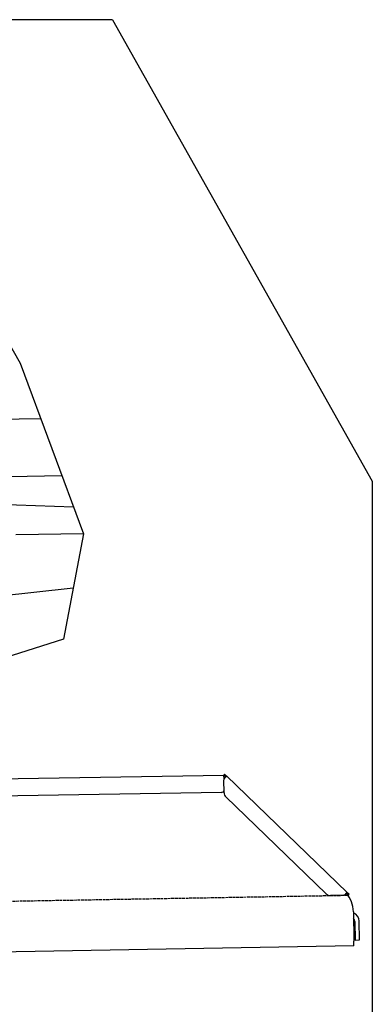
# Model space of a CAD drawing. Extents: x 1073 to 6773, y 5891 to 11716.
# Tile 45 of 45: x 5662 to 6273, y 10009 to 11716. Entities that reach past the tile are written whole.
import ezdxf

# ---------------------------------------------------------------- set-up
doc = ezdxf.new("R2010")
doc.units = 0
doc.linetypes.add('GEN3', pattern=[6.25, 5, -1.25])
doc.layers.get('0').update_dxf_attribs({"linetype": 'CONTINUOUS'})
for name, color, linetype in [('3', 6, 'GEN3'), ('AM_0', 7, 'CONTINUOUS'), ('CAR', 10, 'CONTINUOUS')]:
    doc.layers.add(name, color=color, linetype=linetype)

msp = doc.modelspace()

# ---------------------------------------------------------------- linework, layer by layer
for p, q in [((5822.8, 11715.9), (2672.8, 11715.9)), ((6272.8, 10915.9), (6272.8, 7915.9)), ((4651, 10383), (6015.8, 10406.8)), ((6017, 10408.5), (6015.6, 10407.1)), ((6017.4, 10405.4), (6015.6, 10407.1)), ((6016.1, 10375.9), (6015.7, 10398.4)), ((6016, 10400), (6015.8, 10406.8)), ((6017, 10408.5), (6018.8, 10406.8)), ((6018.9, 10403.9), (6017.4, 10405.4)), ((6018.8, 10406.8), (6020.3, 10405.3)), ((6018.9, 10403.9), (6019.2, 10404.3)), ((6019.2, 10404.3), (6020.3, 10405.3)), ((6020.3, 10405.3), (6229.5, 10203.3)), ((6011.4, 10376.8), (4656.6, 10353.1)), ((6193, 10201), (6019.2, 10368.9)), ((6222.7, 10198.5), (6200.2, 10198.1)), ((6228.5, 10202.3), (6228.1, 10201.9)), ((6229.6, 10200.4), (6228.1, 10201.9)), ((6229.5, 10203.3), (6228.5, 10202.3)), ((6229.5, 10203.3), (6231, 10201.9)), ((6231.4, 10198.7), (6229.6, 10200.4)), ((6231, 10201.9), (6232.8, 10200.1)), ((6231.4, 10198.7), (6232.8, 10200.1)), ((6240, 10170), (6240.9, 10118.7)), ((6242.3, 10153.2), (6242.9, 10120.8)), ((6250.9, 10121), (6250.3, 10153.3)), ((6242.9, 10120.8), (6250.9, 10121)), ((6241, 10110.7), (4741.3, 10084.5)), ((6241, 10110.7), (6240.9, 10118.7))]:
    msp.add_line(p, q)
for points in [[(6017.3, 10402.1, 0), (6017.2, 10402.1, 0), (6017.2, 10402.1, 0), (6017.2, 10402.1, 0), (6017.2, 10402.1, 0), (6017.2, 10402.1, 0), (6017.2, 10402.1, 0), (6017.2, 10402.1, 0), (6017.2, 10402.1, 0), (6017.2, 10402.2, 0), (6017.2, 10402.2, 0), (6017.2, 10402.2, 0), (6017.1, 10402.2, 0), (6017.1, 10402.2, 0), (6017.1, 10402.2, 0), (6017.1, 10402.2, 0), (6017.1, 10402.2, 0), (6017.1, 10402.2, 0), (6017.1, 10402.2, 0), (6017.1, 10402.2, 0), (6017.1, 10402.2, 0), (6017.1, 10402.2, 0), (6017.1, 10402.2, 0), (6017.1, 10402.2, 0), (6017.1, 10402.2, 0), (6017, 10402.2, 0), (6017, 10402.2, 0), (6017, 10402.2, 0), (6017, 10402.2, 0), (6017, 10402.2, 0), (6017, 10402.2, 0), (6017, 10402.2, 0), (6017, 10402.2, 0), (6017, 10402.2, 0), (6017, 10402.2, 0), (6017, 10402.2, 0), (6016.9, 10402.3, 0), (6016.9, 10402.3, 0), (6016.9, 10402.3, 0), (6016.9, 10402.3, 0), (6016.9, 10402.3, 0), (6016.9, 10402.3, 0), (6016.9, 10402.3, 0), (6016.9, 10402.3, 0), (6016.9, 10402.3, 0), (6016.9, 10402.3, 0), (6016.9, 10402.3, 0), (6016.9, 10402.3, 0), (6016.9, 10402.3, 0), (6016.8, 10402.3, 0), (6016.8, 10402.3, 0), (6016.8, 10402.3, 0), (6016.8, 10402.3, 0), (6016.8, 10402.3, 0), (6016.8, 10402.3, 0), (6016.8, 10402.3, 0), (6016.8, 10402.3, 0), (6016.8, 10402.3, 0), (6016.8, 10402.3, 0), (6016.8, 10402.3, 0), (6016.8, 10402.3, 0), (6016.8, 10402.3, 0), (6016.7, 10402.3, 0), (6016.7, 10402.3, 0), (6016.7, 10402.4, 0), (6016.7, 10402.4, 0), (6016.7, 10402.4, 0), (6016.7, 10402.4, 0), (6016.7, 10402.4, 0), (6016.7, 10402.4, 0), (6016.7, 10402.4, 0), (6016.7, 10402.4, 0), (6016.7, 10402.4, 0), (6016.7, 10402.4, 0), (6016.7, 10402.4, 0), (6016.6, 10402.4, 0), (6016.6, 10402.4, 0), (6016.6, 10402.4, 0), (6016.6, 10402.4, 0), (6016.6, 10402.4, 0), (6016.6, 10402.4, 0), (6016.6, 10402.4, 0), (6016.6, 10402.4, 0), (6016.6, 10402.4, 0), (6016.6, 10402.4, 0), (6016.6, 10402.4, 0), (6016.6, 10402.4, 0), (6016.6, 10402.4, 0), (6016.6, 10402.4, 0), (6016.6, 10402.4, 0), (6016.6, 10402.4, 0), (6016.5, 10402.4, 0), (6016.5, 10402.4, 0), (6016.5, 10402.5, 0), (6016.5, 10402.5, 0), (6016.5, 10402.5, 0), (6016.5, 10402.5, 0), (6016.5, 10402.5, 0), (6016.5, 10402.5, 0), (6016.5, 10402.5, 0), (6016.5, 10402.5, 0), (6016.5, 10402.5, 0), (6016.5, 10402.5, 0), (6016.5, 10402.5, 0), (6016.5, 10402.5, 0), (6016.5, 10402.5, 0), (6016.4, 10402.5, 0), (6016.4, 10402.5, 0), (6016.4, 10402.5, 0), (6016.4, 10402.5, 0), (6016.4, 10402.5, 0), (6016.4, 10402.5, 0), (6016.4, 10402.5, 0), (6016.4, 10402.5, 0), (6016.4, 10402.5, 0), (6016.4, 10402.5, 0), (6016.4, 10402.5, 0), (6016.4, 10402.5, 0), (6016.4, 10402.5, 0), (6016.4, 10402.5, 0), (6016.4, 10402.5, 0), (6016.4, 10402.5, 0), (6016.4, 10402.5, 0), (6016.4, 10402.5, 0), (6016.4, 10402.5, 0), (6016.4, 10402.5, 0), (6016.4, 10402.6, 0), (6016.3, 10402.6, 0), (6016.3, 10402.6, 0), (6016.3, 10402.6, 0), (6016.3, 10402.6, 0), (6016.3, 10402.6, 0), (6016.3, 10402.6, 0), (6016.3, 10402.6, 0), (6016.3, 10402.6, 0), (6016.3, 10402.6, 0), (6016.3, 10402.6, 0), (6016.3, 10402.6, 0), (6016.3, 10402.6, 0), (6016.3, 10402.6, 0), (6016.3, 10402.6, 0), (6016.3, 10402.6, 0), (6016.3, 10402.6, 0), (6016.3, 10402.6, 0), (6016.3, 10402.6, 0), (6016.3, 10402.6, 0), (6016.3, 10402.6, 0), (6016.2, 10402.6, 0), (6016.2, 10402.6, 0), (6016.2, 10402.6, 0), (6016.2, 10402.6, 0), (6016.2, 10402.6, 0), (6016.2, 10402.6, 0), (6016.2, 10402.6, 0), (6016.2, 10402.6, 0), (6016.2, 10402.6, 0), (6016.2, 10402.6, 0), (6016.2, 10402.6, 0), (6016.2, 10402.6, 0), (6016.2, 10402.6, 0), (6016.2, 10402.6, 0), (6016.2, 10402.6, 0), (6016.2, 10402.6, 0), (6016.2, 10402.6, 0), (6016.2, 10402.6, 0), (6016.2, 10402.6, 0), (6016.2, 10402.7, 0), (6016.2, 10402.7, 0), (6016.2, 10402.7, 0), (6016.2, 10402.7, 0), (6016.2, 10402.7, 0), (6016.2, 10402.7, 0), (6016.2, 10402.7, 0), (6016.2, 10402.7, 0), (6016.1, 10402.7, 0), (6016.1, 10402.7, 0), (6016.1, 10402.7, 0), (6016.1, 10402.7, 0), (6016.1, 10402.7, 0), (6016.1, 10402.7, 0), (6016.1, 10402.7, 0), (6016.1, 10402.7, 0), (6016.1, 10402.7, 0), (6016.1, 10402.7, 0), (6016.1, 10402.7, 0), (6016.1, 10402.7, 0), (6016.1, 10402.7, 0), (6016.1, 10402.7, 0), (6016.1, 10402.7, 0), (6016.1, 10402.7, 0), (6016.1, 10402.7, 0), (6016.1, 10402.7, 0), (6016.1, 10402.7, 0), (6016.1, 10402.7, 0), (6016.1, 10402.7, 0), (6016.1, 10402.7, 0), (6016.1, 10402.7, 0), (6016.1, 10402.7, 0), (6016.1, 10402.7, 0), (6016.1, 10402.7, 0), (6016.1, 10402.7, 0), (6016.1, 10402.7, 0), (6016.1, 10402.7, 0), (6016.1, 10402.7, 0), (6016.1, 10402.7, 0), (6016.1, 10402.7, 0), (6016.1, 10402.7, 0), (6016.1, 10402.7, 0), (6016.1, 10402.7, 0), (6016.1, 10402.7, 0), (6016.1, 10402.7, 0), (6016, 10402.7, 0), (6016, 10402.7, 0), (6016, 10402.7, 0), (6016, 10402.7, 0), (6016, 10402.7, 0), (6016, 10402.7, 0), (6016, 10402.7, 0), (6016, 10402.8, 0), (6016, 10402.8, 0), (6016, 10402.8, 0), (6016, 10402.8, 0), (6016, 10402.8, 0), (6016, 10402.8, 0), (6016, 10402.8, 0), (6016, 10402.8, 0), (6016, 10402.8, 0), (6016, 10402.8, 0), (6016, 10402.8, 0), (6016, 10402.8, 0), (6016, 10402.8, 0), (6016, 10402.8, 0), (6016, 10402.8, 0), (6016, 10402.8, 0), (6016, 10402.8, 0), (6016, 10402.8, 0), (6016, 10402.8, 0), (6016, 10402.8, 0), (6016, 10402.8, 0), (6016, 10402.8, 0), (6016, 10402.8, 0), (6016, 10402.8, 0), (6016, 10402.8, 0), (6016, 10402.8, 0), (6016, 10402.8, 0), (6016, 10402.8, 0), (6016, 10402.8, 0), (6016, 10402.8, 0), (6016, 10402.8, 0), (6016, 10402.8, 0), (6016, 10402.8, 0), (6016, 10402.8, 0), (6016, 10402.8, 0), (6016, 10402.8, 0), (6016, 10402.8, 0), (6016, 10402.8, 0), (6015.9, 10402.8, 0), (6015.9, 10402.8, 0), (6015.9, 10402.8, 0), (6015.9, 10402.8, 0), (6015.9, 10402.8, 0), (6015.9, 10402.8, 0), (6015.9, 10402.8, 0), (6015.9, 10402.8, 0), (6015.9, 10402.8, 0), (6015.9, 10402.8, 0), (6015.9, 10402.8, 0), (6015.9, 10402.8, 0), (6015.9, 10402.8, 0), (6015.9, 10402.8, 0), (6015.9, 10402.8, 0), (6015.9, 10402.8, 0), (6015.9, 10402.8, 0), (6015.9, 10402.8, 0), (6015.9, 10402.8, 0), (6015.9, 10402.8, 0), (6015.9, 10402.8, 0), (6015.9, 10402.8, 0), (6015.9, 10402.8, 0), (6015.9, 10402.8, 0), (6015.9, 10402.8, 0), (6015.9, 10402.8, 0), (6015.9, 10402.8, 0), (6015.9, 10402.8, 0), (6015.9, 10402.8, 0), (6015.9, 10402.8, 0), (6015.9, 10402.8, 0), (6015.9, 10402.8, 0), (6015.9, 10402.8, 0), (6015.9, 10402.8, 0), (6015.9, 10402.8, 0), (6015.9, 10402.8, 0), (6015.9, 10402.8, 0), (6015.9, 10402.8, 0), (6015.9, 10402.8, 0), (6015.9, 10402.8, 0), (6015.9, 10402.8, 0), (6015.9, 10402.8, 0), (6015.9, 10402.8, 0), (6015.9, 10402.8, 0), (6015.9, 10402.8, 0), (6015.9, 10402.8, 0), (6015.9, 10402.8, 0), (6015.9, 10402.8, 0), (6015.9, 10402.8, 0), (6015.9, 10402.8, 0), (6015.9, 10402.8, 0), (6015.9, 10402.8, 0), (6015.9, 10402.8, 0), (6015.9, 10402.8, 0), (6015.9, 10402.8, 0), (6015.9, 10402.8, 0), (6015.9, 10402.8, 0), (6015.9, 10402.8, 0), (6015.9, 10402.8, 0), (6015.9, 10402.8, 0), (6015.9, 10402.8, 0), (6015.9, 10402.8, 0), (6015.9, 10402.8, 0), (6015.9, 10402.8, 0)], [(6018.4, 10403.1, 0), (6018.4, 10403.1, 0), (6018.4, 10403.1, 0), (6018.4, 10403.1, 0), (6018.4, 10403.1, 0), (6018.4, 10403.1, 0), (6018.4, 10403.1, 0), (6018.4, 10403.1, 0), (6018.4, 10403.1, 0), (6018.4, 10403.1, 0), (6018.4, 10403, 0), (6018.4, 10403, 0), (6018.4, 10403, 0), (6018.4, 10403, 0), (6018.4, 10403, 0), (6018.4, 10403, 0), (6018.4, 10403, 0), (6018.3, 10403, 0), (6018.3, 10403, 0), (6018.3, 10403, 0), (6018.3, 10403, 0), (6018.3, 10403, 0), (6018.3, 10403, 0), (6018.3, 10403, 0), (6018.3, 10403, 0), (6018.3, 10403, 0), (6018.3, 10403, 0), (6018.3, 10403, 0), (6018.3, 10403, 0), (6018.3, 10403, 0), (6018.3, 10403, 0), (6018.3, 10403, 0), (6018.3, 10403, 0), (6018.3, 10403, 0), (6018.3, 10403, 0), (6018.3, 10403, 0), (6018.3, 10403, 0), (6018.2, 10403, 0), (6018.2, 10403, 0), (6018.2, 10402.9, 0), (6018.2, 10402.9, 0), (6018.2, 10402.9, 0), (6018.2, 10402.9, 0), (6018.2, 10402.9, 0), (6018.2, 10402.9, 0), (6018.2, 10402.9, 0), (6018.2, 10402.9, 0), (6018.2, 10402.9, 0), (6018.2, 10402.9, 0), (6018.2, 10402.9, 0), (6018.2, 10402.9, 0), (6018.2, 10402.9, 0), (6018.2, 10402.9, 0), (6018.2, 10402.9, 0), (6018.2, 10402.9, 0), (6018.2, 10402.9, 0), (6018.2, 10402.9, 0), (6018.2, 10402.9, 0), (6018.2, 10402.9, 0), (6018.1, 10402.9, 0), (6018.1, 10402.9, 0), (6018.1, 10402.9, 0), (6018.1, 10402.9, 0), (6018.1, 10402.9, 0), (6018.1, 10402.9, 0), (6018.1, 10402.9, 0), (6018.1, 10402.9, 0), (6018.1, 10402.9, 0), (6018.1, 10402.8, 0), (6018.1, 10402.8, 0), (6018.1, 10402.8, 0), (6018.1, 10402.8, 0), (6018.1, 10402.8, 0), (6018.1, 10402.8, 0), (6018.1, 10402.8, 0), (6018.1, 10402.8, 0), (6018.1, 10402.8, 0), (6018.1, 10402.8, 0), (6018.1, 10402.8, 0), (6018.1, 10402.8, 0), (6018.1, 10402.8, 0), (6018.1, 10402.8, 0), (6018.1, 10402.8, 0), (6018, 10402.8, 0), (6018, 10402.8, 0), (6018, 10402.8, 0), (6018, 10402.8, 0), (6018, 10402.8, 0), (6018, 10402.8, 0), (6018, 10402.8, 0), (6018, 10402.8, 0), (6018, 10402.8, 0), (6018, 10402.8, 0), (6018, 10402.8, 0), (6018, 10402.8, 0), (6018, 10402.8, 0), (6018, 10402.7, 0), (6018, 10402.7, 0), (6018, 10402.7, 0), (6018, 10402.7, 0), (6018, 10402.7, 0), (6018, 10402.7, 0), (6018, 10402.7, 0), (6017.9, 10402.7, 0), (6017.9, 10402.7, 0), (6017.9, 10402.7, 0), (6017.9, 10402.7, 0), (6017.9, 10402.7, 0), (6017.9, 10402.7, 0), (6017.9, 10402.7, 0), (6017.9, 10402.7, 0), (6017.9, 10402.7, 0), (6017.9, 10402.7, 0), (6017.9, 10402.7, 0), (6017.9, 10402.7, 0), (6017.9, 10402.7, 0), (6017.9, 10402.7, 0), (6017.9, 10402.7, 0), (6017.9, 10402.7, 0), (6017.9, 10402.7, 0), (6017.9, 10402.7, 0), (6017.9, 10402.7, 0), (6017.9, 10402.7, 0), (6017.9, 10402.6, 0), (6017.9, 10402.6, 0), (6017.9, 10402.6, 0), (6017.9, 10402.6, 0), (6017.9, 10402.6, 0), (6017.8, 10402.6, 0), (6017.8, 10402.6, 0), (6017.8, 10402.6, 0), (6017.8, 10402.6, 0), (6017.8, 10402.6, 0), (6017.8, 10402.6, 0), (6017.8, 10402.6, 0), (6017.8, 10402.6, 0), (6017.8, 10402.6, 0), (6017.8, 10402.6, 0), (6017.8, 10402.6, 0), (6017.8, 10402.6, 0), (6017.8, 10402.6, 0), (6017.8, 10402.6, 0), (6017.8, 10402.6, 0), (6017.8, 10402.6, 0), (6017.8, 10402.6, 0), (6017.8, 10402.6, 0), (6017.8, 10402.6, 0), (6017.8, 10402.6, 0), (6017.8, 10402.6, 0), (6017.8, 10402.6, 0), (6017.7, 10402.5, 0), (6017.7, 10402.5, 0), (6017.7, 10402.5, 0), (6017.7, 10402.5, 0), (6017.7, 10402.5, 0), (6017.7, 10402.5, 0), (6017.7, 10402.5, 0), (6017.7, 10402.5, 0), (6017.7, 10402.5, 0), (6017.7, 10402.5, 0), (6017.7, 10402.5, 0), (6017.7, 10402.5, 0), (6017.7, 10402.5, 0), (6017.7, 10402.5, 0), (6017.7, 10402.5, 0), (6017.7, 10402.5, 0), (6017.7, 10402.5, 0), (6017.7, 10402.5, 0), (6017.7, 10402.5, 0), (6017.7, 10402.5, 0), (6017.7, 10402.5, 0), (6017.6, 10402.5, 0), (6017.6, 10402.5, 0), (6017.6, 10402.5, 0), (6017.6, 10402.5, 0), (6017.6, 10402.5, 0), (6017.6, 10402.4, 0), (6017.6, 10402.4, 0), (6017.6, 10402.4, 0), (6017.6, 10402.4, 0), (6017.6, 10402.4, 0), (6017.6, 10402.4, 0), (6017.6, 10402.4, 0), (6017.6, 10402.4, 0), (6017.6, 10402.4, 0), (6017.6, 10402.4, 0), (6017.6, 10402.4, 0), (6017.6, 10402.4, 0), (6017.6, 10402.4, 0), (6017.6, 10402.4, 0), (6017.6, 10402.4, 0), (6017.6, 10402.4, 0)], [(6020.3, 10405.3, 0), (6020.3, 10405.3, 0), (6020.3, 10405.3, 0), (6020.3, 10405.3, 0), (6020.3, 10405.3, 0), (6020.3, 10405.3, 0), (6020.3, 10405.3, 0), (6020.3, 10405.3, 0), (6020.3, 10405.3, 0), (6020.3, 10405.3, 0), (6020.3, 10405.3, 0), (6020.3, 10405.3, 0), (6020.3, 10405.3, 0), (6020.3, 10405.3, 0), (6020.3, 10405.3, 0), (6020.3, 10405.3, 0), (6020.3, 10405.3, 0), (6020.3, 10405.3, 0), (6020.3, 10405.3, 0), (6020.3, 10405.3, 0), (6020.3, 10405.3, 0), (6020.3, 10405.3, 0), (6020.3, 10405.3, 0), (6020.3, 10405.3, 0), (6020.3, 10405.3, 0), (6020.3, 10405.3, 0), (6020.3, 10405.3, 0), (6020.3, 10405.3, 0), (6020.3, 10405.3, 0), (6020.3, 10405.3, 0), (6020.3, 10405.3, 0), (6020.3, 10405.3, 0), (6020.3, 10405.3, 0), (6020.3, 10405.2, 0), (6020.3, 10405.2, 0), (6020.3, 10405.2, 0), (6020.3, 10405.2, 0), (6020.3, 10405.2, 0), (6020.3, 10405.2, 0), (6020.3, 10405.2, 0), (6020.3, 10405.2, 0), (6020.3, 10405.2, 0), (6020.3, 10405.2, 0), (6020.3, 10405.2, 0), (6020.3, 10405.2, 0), (6020.3, 10405.2, 0), (6020.3, 10405.2, 0), (6020.3, 10405.2, 0), (6020.3, 10405.2, 0), (6020.3, 10405.2, 0), (6020.3, 10405.2, 0), (6020.3, 10405.2, 0), (6020.3, 10405.2, 0), (6020.3, 10405.2, 0), (6020.3, 10405.2, 0), (6020.3, 10405.2, 0), (6020.3, 10405.2, 0), (6020.3, 10405.2, 0), (6020.3, 10405.2, 0), (6020.3, 10405.2, 0), (6020.3, 10405.2, 0), (6020.3, 10405.2, 0), (6020.3, 10405.1, 0), (6020.3, 10405.1, 0), (6020.3, 10405.1, 0), (6020.3, 10405.1, 0), (6020.3, 10405.1, 0), (6020.3, 10405.1, 0), (6020.3, 10405.1, 0), (6020.3, 10405.1, 0), (6020.3, 10405.1, 0), (6020.3, 10405.1, 0), (6020.3, 10405.1, 0), (6020.3, 10405.1, 0), (6020.3, 10405.1, 0), (6020.3, 10405.1, 0), (6020.3, 10405.1, 0), (6020.3, 10405.1, 0), (6020.3, 10405.1, 0), (6020.3, 10405.1, 0), (6020.3, 10405.1, 0), (6020.3, 10405.1, 0), (6020.3, 10405.1, 0), (6020.3, 10405.1, 0), (6020.3, 10405.1, 0), (6020.3, 10405.1, 0), (6020.3, 10405.1, 0), (6020.3, 10405, 0), (6020.3, 10405, 0), (6020.3, 10405, 0), (6020.3, 10405, 0), (6020.3, 10405, 0), (6020.3, 10405, 0), (6020.3, 10405, 0), (6020.3, 10405, 0), (6020.3, 10405, 0), (6020.3, 10405, 0), (6020.3, 10405, 0), (6020.3, 10405, 0), (6020.3, 10405, 0), (6020.3, 10405, 0), (6020.3, 10405, 0), (6020.3, 10405, 0), (6020.3, 10405, 0), (6020.3, 10405, 0), (6020.3, 10405, 0), (6020.3, 10405, 0), (6020.3, 10405, 0), (6020.3, 10405, 0), (6020.3, 10404.9, 0), (6020.3, 10404.9, 0), (6020.3, 10404.9, 0), (6020.3, 10404.9, 0), (6020.3, 10404.9, 0), (6020.3, 10404.9, 0), (6020.3, 10404.9, 0), (6020.3, 10404.9, 0), (6020.3, 10404.9, 0), (6020.3, 10404.9, 0), (6020.3, 10404.9, 0), (6020.3, 10404.9, 0), (6020.3, 10404.9, 0), (6020.3, 10404.9, 0), (6020.3, 10404.9, 0), (6020.3, 10404.9, 0), (6020.3, 10404.9, 0), (6020.3, 10404.9, 0), (6020.2, 10404.9, 0), (6020.2, 10404.9, 0), (6020.2, 10404.8, 0), (6020.2, 10404.8, 0), (6020.2, 10404.8, 0), (6020.2, 10404.8, 0), (6020.2, 10404.8, 0), (6020.2, 10404.8, 0), (6020.2, 10404.8, 0), (6020.2, 10404.8, 0), (6020.2, 10404.8, 0), (6020.2, 10404.8, 0), (6020.2, 10404.8, 0), (6020.2, 10404.8, 0), (6020.2, 10404.8, 0), (6020.2, 10404.8, 0), (6020.2, 10404.8, 0), (6020.2, 10404.8, 0), (6020.2, 10404.8, 0), (6020.2, 10404.8, 0), (6020.2, 10404.8, 0), (6020.2, 10404.7, 0), (6020.2, 10404.7, 0), (6020.2, 10404.7, 0), (6020.2, 10404.7, 0), (6020.2, 10404.7, 0), (6020.2, 10404.7, 0), (6020.2, 10404.7, 0), (6020.2, 10404.7, 0), (6020.2, 10404.7, 0), (6020.2, 10404.7, 0), (6020.1, 10404.7, 0), (6020.1, 10404.7, 0), (6020.1, 10404.7, 0), (6020.1, 10404.7, 0), (6020.1, 10404.7, 0), (6020.1, 10404.7, 0), (6020.1, 10404.7, 0), (6020.1, 10404.6, 0), (6020.1, 10404.6, 0), (6020.1, 10404.6, 0), (6020.1, 10404.6, 0), (6020.1, 10404.6, 0), (6020.1, 10404.6, 0), (6020.1, 10404.6, 0), (6020.1, 10404.6, 0), (6020.1, 10404.6, 0), (6020.1, 10404.6, 0), (6020.1, 10404.6, 0), (6020.1, 10404.6, 0), (6020.1, 10404.6, 0), (6020.1, 10404.6, 0), (6020.1, 10404.6, 0), (6020.1, 10404.6, 0), (6020.1, 10404.6, 0), (6020.1, 10404.5, 0), (6020, 10404.5, 0), (6020, 10404.5, 0), (6020, 10404.5, 0), (6020, 10404.5, 0), (6020, 10404.5, 0), (6020, 10404.5, 0), (6020, 10404.5, 0), (6020, 10404.5, 0), (6020, 10404.5, 0), (6020, 10404.5, 0), (6020, 10404.5, 0), (6020, 10404.5, 0), (6020, 10404.5, 0), (6020, 10404.5, 0), (6020, 10404.5, 0), (6020, 10404.4, 0), (6020, 10404.4, 0), (6019.9, 10404.4, 0), (6019.9, 10404.4, 0), (6019.9, 10404.4, 0), (6019.9, 10404.4, 0), (6019.9, 10404.4, 0), (6019.9, 10404.4, 0), (6019.9, 10404.4, 0), (6019.9, 10404.4, 0), (6019.9, 10404.4, 0), (6019.9, 10404.4, 0), (6019.9, 10404.4, 0), (6019.9, 10404.4, 0), (6019.9, 10404.4, 0), (6019.9, 10404.3, 0), (6019.9, 10404.3, 0), (6019.9, 10404.3, 0), (6019.9, 10404.3, 0), (6019.9, 10404.3, 0), (6019.9, 10404.3, 0), (6019.8, 10404.3, 0), (6019.8, 10404.3, 0), (6019.8, 10404.3, 0), (6019.8, 10404.3, 0), (6019.8, 10404.3, 0), (6019.8, 10404.3, 0), (6019.8, 10404.3, 0), (6019.8, 10404.3, 0), (6019.8, 10404.3, 0), (6019.8, 10404.2, 0), (6019.8, 10404.2, 0), (6019.8, 10404.2, 0), (6019.8, 10404.2, 0), (6019.8, 10404.2, 0), (6019.8, 10404.2, 0), (6019.7, 10404.2, 0), (6019.7, 10404.2, 0), (6019.7, 10404.2, 0), (6019.7, 10404.2, 0), (6019.7, 10404.2, 0), (6019.7, 10404.2, 0), (6019.7, 10404.2, 0), (6019.7, 10404.2, 0), (6019.7, 10404.2, 0), (6019.7, 10404.1, 0), (6019.7, 10404.1, 0), (6019.7, 10404.1, 0), (6019.7, 10404.1, 0), (6019.6, 10404.1, 0), (6019.6, 10404.1, 0), (6019.6, 10404.1, 0), (6019.6, 10404.1, 0), (6019.6, 10404.1, 0), (6019.6, 10404.1, 0), (6019.6, 10404.1, 0), (6019.6, 10404.1, 0), (6019.6, 10404.1, 0), (6019.6, 10404.1, 0), (6019.6, 10404, 0), (6019.6, 10404, 0), (6019.6, 10404, 0), (6019.6, 10404, 0), (6019.6, 10404, 0), (6019.5, 10404, 0), (6019.5, 10404, 0), (6019.5, 10404, 0), (6019.5, 10404, 0), (6019.5, 10404, 0), (6019.5, 10404, 0), (6019.5, 10404, 0), (6019.5, 10404, 0), (6019.5, 10403.9, 0), (6019.5, 10403.9, 0), (6019.5, 10403.9, 0), (6019.5, 10403.9, 0), (6019.4, 10403.9, 0), (6019.4, 10403.9, 0), (6019.4, 10403.9, 0), (6019.4, 10403.9, 0), (6019.4, 10403.9, 0), (6019.4, 10403.9, 0), (6019.4, 10403.9, 0), (6019.4, 10403.9, 0), (6019.4, 10403.9, 0), (6019.4, 10403.9, 0), (6019.4, 10403.8, 0), (6019.4, 10403.8, 0), (6019.4, 10403.8, 0), (6019.3, 10403.8, 0), (6019.3, 10403.8, 0), (6019.3, 10403.8, 0), (6019.3, 10403.8, 0), (6019.3, 10403.8, 0), (6019.3, 10403.8, 0), (6019.3, 10403.8, 0), (6019.3, 10403.8, 0), (6019.3, 10403.8, 0), (6019.3, 10403.8, 0), (6019.3, 10403.7, 0), (6019.2, 10403.7, 0), (6019.2, 10403.7, 0), (6019.2, 10403.7, 0), (6019.2, 10403.7, 0), (6019.2, 10403.7, 0), (6019.2, 10403.7, 0), (6019.2, 10403.7, 0), (6019.2, 10403.7, 0), (6019.2, 10403.7, 0), (6019.2, 10403.7, 0), (6019.2, 10403.7, 0), (6019.1, 10403.7, 0), (6019.1, 10403.6, 0), (6019.1, 10403.6, 0), (6019.1, 10403.6, 0), (6019.1, 10403.6, 0), (6019.1, 10403.6, 0), (6019.1, 10403.6, 0), (6019.1, 10403.6, 0), (6019.1, 10403.6, 0), (6019.1, 10403.6, 0), (6019.1, 10403.6, 0), (6019.1, 10403.6, 0), (6019, 10403.6, 0), (6019, 10403.6, 0), (6019, 10403.5, 0), (6019, 10403.5, 0), (6019, 10403.5, 0), (6019, 10403.5, 0), (6019, 10403.5, 0), (6019, 10403.5, 0), (6019, 10403.5, 0), (6019, 10403.5, 0), (6018.9, 10403.5, 0), (6018.9, 10403.5, 0), (6018.9, 10403.5, 0), (6018.9, 10403.5, 0), (6018.9, 10403.5, 0), (6018.9, 10403.4, 0), (6018.9, 10403.4, 0), (6018.9, 10403.4, 0), (6018.9, 10403.4, 0), (6018.9, 10403.4, 0), (6018.9, 10403.4, 0), (6018.8, 10403.4, 0), (6018.8, 10403.4, 0), (6018.8, 10403.4, 0), (6018.8, 10403.4, 0), (6018.8, 10403.4, 0), (6018.8, 10403.4, 0), (6018.8, 10403.4, 0), (6018.8, 10403.3, 0), (6018.8, 10403.3, 0), (6018.8, 10403.3, 0), (6018.7, 10403.3, 0), (6018.7, 10403.3, 0), (6018.7, 10403.3, 0), (6018.7, 10403.3, 0), (6018.7, 10403.3, 0), (6018.7, 10403.3, 0), (6018.7, 10403.3, 0), (6018.7, 10403.3, 0), (6018.7, 10403.3, 0), (6018.6, 10403.3, 0), (6018.6, 10403.2, 0), (6018.6, 10403.2, 0), (6018.6, 10403.2, 0), (6018.6, 10403.2, 0), (6018.6, 10403.2, 0), (6018.6, 10403.2, 0), (6018.6, 10403.2, 0), (6018.6, 10403.2, 0), (6018.6, 10403.2, 0), (6018.6, 10403.2, 0), (6018.5, 10403.2, 0), (6018.5, 10403.2, 0), (6018.5, 10403.2, 0), (6018.5, 10403.1, 0), (6018.5, 10403.1, 0), (6018.5, 10403.1, 0), (6018.5, 10403.1, 0), (6018.5, 10403.1, 0), (6018.4, 10403.1, 0), (6018.4, 10403.1, 0), (6018.4, 10403.1, 0), (6018.4, 10403.1, 0)], [(6019, 10403.5, 0), (6019, 10403.5, 0), (6019, 10403.5, 0), (6019, 10403.5, 0), (6019, 10403.5, 0), (6019, 10403.5, 0), (6019, 10403.5, 0), (6019, 10403.5, 0), (6019, 10403.5, 0), (6019, 10403.5, 0), (6019, 10403.5, 0), (6019, 10403.5, 0), (6019, 10403.5, 0), (6019, 10403.5, 0), (6019, 10403.5, 0), (6019, 10403.5, 0), (6019, 10403.5, 0), (6019, 10403.5, 0), (6019, 10403.5, 0), (6019, 10403.5, 0), (6019, 10403.5, 0), (6019, 10403.5, 0), (6019, 10403.5, 0), (6019, 10403.6, 0), (6019, 10403.6, 0), (6019, 10403.6, 0), (6019, 10403.6, 0), (6019, 10403.6, 0), (6019, 10403.6, 0), (6019, 10403.6, 0), (6019, 10403.6, 0), (6019, 10403.6, 0), (6019, 10403.6, 0), (6019, 10403.6, 0), (6019, 10403.6, 0), (6019, 10403.6, 0), (6019, 10403.6, 0), (6019, 10403.6, 0), (6019, 10403.6, 0), (6019, 10403.6, 0), (6019, 10403.6, 0), (6019, 10403.6, 0), (6019, 10403.6, 0), (6019, 10403.6, 0), (6019, 10403.6, 0), (6019, 10403.6, 0), (6019, 10403.6, 0), (6019, 10403.6, 0), (6019, 10403.6, 0), (6019, 10403.6, 0), (6019, 10403.6, 0), (6019, 10403.6, 0), (6019, 10403.6, 0), (6019, 10403.6, 0), (6019, 10403.6, 0), (6019, 10403.6, 0), (6019, 10403.6, 0), (6019, 10403.6, 0), (6019, 10403.6, 0), (6019, 10403.6, 0), (6019, 10403.6, 0), (6019, 10403.6, 0), (6019, 10403.6, 0), (6019, 10403.6, 0), (6019, 10403.6, 0), (6019, 10403.6, 0), (6019, 10403.6, 0), (6019, 10403.6, 0), (6019, 10403.6, 0), (6019, 10403.6, 0), (6019, 10403.6, 0), (6019, 10403.6, 0), (6019, 10403.6, 0), (6019, 10403.6, 0), (6019, 10403.6, 0), (6019, 10403.6, 0), (6019, 10403.6, 0), (6019, 10403.6, 0), (6019, 10403.6, 0), (6019, 10403.6, 0), (6019, 10403.6, 0), (6019, 10403.6, 0), (6019, 10403.7, 0), (6019, 10403.7, 0), (6019, 10403.7, 0), (6019, 10403.7, 0), (6019, 10403.7, 0), (6019, 10403.7, 0), (6019, 10403.7, 0), (6019, 10403.7, 0), (6019, 10403.7, 0), (6019, 10403.7, 0), (6019, 10403.7, 0), (6019, 10403.7, 0), (6019, 10403.7, 0), (6019, 10403.7, 0), (6019, 10403.7, 0), (6019, 10403.7, 0), (6019, 10403.7, 0), (6019, 10403.7, 0), (6019, 10403.7, 0), (6019, 10403.7, 0), (6019, 10403.7, 0), (6019, 10403.7, 0), (6019, 10403.7, 0), (6019, 10403.7, 0), (6019, 10403.7, 0), (6019, 10403.7, 0), (6019, 10403.7, 0), (6019, 10403.7, 0), (6019, 10403.7, 0), (6019, 10403.7, 0), (6019, 10403.7, 0), (6019, 10403.7, 0), (6019, 10403.7, 0), (6019, 10403.7, 0), (6019, 10403.7, 0), (6019, 10403.7, 0), (6019, 10403.7, 0), (6019, 10403.7, 0), (6019, 10403.7, 0), (6019, 10403.7, 0), (6019, 10403.7, 0), (6019, 10403.7, 0), (6019, 10403.7, 0), (6019, 10403.7, 0), (6019, 10403.7, 0), (6019, 10403.7, 0), (6019, 10403.7, 0), (6019, 10403.7, 0), (6019, 10403.7, 0), (6019, 10403.7, 0), (6019, 10403.7, 0), (6019, 10403.7, 0), (6019, 10403.7, 0), (6019, 10403.7, 0), (6019, 10403.7, 0), (6019, 10403.7, 0), (6019, 10403.7, 0), (6019, 10403.7, 0), (6019, 10403.7, 0), (6019, 10403.7, 0), (6019, 10403.7, 0), (6019, 10403.7, 0), (6019, 10403.7, 0), (6019, 10403.7, 0), (6019, 10403.8, 0), (6019, 10403.8, 0), (6019, 10403.8, 0), (6019, 10403.8, 0), (6019, 10403.8, 0), (6019, 10403.8, 0), (6019, 10403.8, 0), (6019, 10403.8, 0), (6019, 10403.8, 0), (6019, 10403.8, 0), (6019, 10403.8, 0), (6019, 10403.8, 0), (6019, 10403.8, 0), (6019, 10403.8, 0), (6019, 10403.8, 0), (6019, 10403.8, 0), (6019, 10403.8, 0), (6019, 10403.8, 0), (6019, 10403.8, 0), (6019, 10403.8, 0), (6019, 10403.8, 0), (6019, 10403.8, 0), (6019, 10403.8, 0), (6019, 10403.8, 0), (6019, 10403.8, 0), (6019, 10403.8, 0), (6019, 10403.8, 0), (6019, 10403.8, 0), (6019, 10403.8, 0), (6019, 10403.8, 0), (6019, 10403.8, 0), (6019, 10403.8, 0), (6019, 10403.8, 0), (6019, 10403.8, 0), (6019, 10403.8, 0), (6018.9, 10403.8, 0), (6018.9, 10403.8, 0), (6018.9, 10403.8, 0), (6018.9, 10403.8, 0), (6018.9, 10403.8, 0), (6018.9, 10403.8, 0), (6018.9, 10403.8, 0), (6018.9, 10403.8, 0), (6018.9, 10403.8, 0), (6018.9, 10403.8, 0), (6018.9, 10403.8, 0), (6018.9, 10403.8, 0), (6018.9, 10403.8, 0), (6018.9, 10403.8, 0), (6018.9, 10403.8, 0), (6018.9, 10403.8, 0), (6018.9, 10403.8, 0), (6018.9, 10403.8, 0), (6018.9, 10403.8, 0), (6018.9, 10403.8, 0), (6018.9, 10403.8, 0), (6018.9, 10403.8, 0), (6018.9, 10403.8, 0), (6018.9, 10403.8, 0), (6018.9, 10403.8, 0), (6018.9, 10403.8, 0), (6018.9, 10403.8, 0), (6018.9, 10403.8, 0), (6018.9, 10403.8, 0), (6018.9, 10403.8, 0), (6018.9, 10403.8, 0), (6018.9, 10403.8, 0), (6018.9, 10403.8, 0), (6018.9, 10403.8, 0), (6018.9, 10403.9, 0), (6018.9, 10403.9, 0), (6018.9, 10403.9, 0), (6018.9, 10403.9, 0), (6018.9, 10403.9, 0), (6018.9, 10403.9, 0), (6018.9, 10403.9, 0), (6018.9, 10403.9, 0), (6018.9, 10403.9, 0), (6018.9, 10403.9, 0), (6018.9, 10403.9, 0), (6018.9, 10403.9, 0), (6018.9, 10403.9, 0), (6018.9, 10403.9, 0), (6018.9, 10403.9, 0), (6018.9, 10403.9, 0), (6018.9, 10403.9, 0), (6018.9, 10403.9, 0), (6018.9, 10403.9, 0), (6018.9, 10403.9, 0), (6018.9, 10403.9, 0), (6018.9, 10403.9, 0), (6018.9, 10403.9, 0), (6018.9, 10403.9, 0), (6018.9, 10403.9, 0), (6018.9, 10403.9, 0), (6018.9, 10403.9, 0), (6018.9, 10403.9, 0), (6018.9, 10403.9, 0), (6018.9, 10403.9, 0), (6018.9, 10403.9, 0), (6018.9, 10403.9, 0), (6018.9, 10403.9, 0), (6018.9, 10403.9, 0), (6018.9, 10403.9, 0), (6018.9, 10403.9, 0), (6018.9, 10403.9, 0), (6018.9, 10403.9, 0), (6018.9, 10403.9, 0), (6018.9, 10403.9, 0), (6018.9, 10403.9, 0)], [(6226.6, 10200.5, 0), (6226.6, 10200.5, 0), (6226.6, 10200.5, 0), (6226.6, 10200.5, 0), (6226.6, 10200.5, 0), (6226.6, 10200.5, 0), (6226.6, 10200.5, 0), (6226.6, 10200.5, 0), (6226.6, 10200.5, 0), (6226.6, 10200.6, 0), (6226.6, 10200.6, 0), (6226.6, 10200.6, 0), (6226.7, 10200.6, 0), (6226.7, 10200.6, 0), (6226.7, 10200.6, 0), (6226.7, 10200.6, 0), (6226.7, 10200.6, 0), (6226.7, 10200.6, 0), (6226.7, 10200.6, 0), (6226.7, 10200.6, 0), (6226.7, 10200.6, 0), (6226.7, 10200.6, 0), (6226.7, 10200.6, 0), (6226.7, 10200.6, 0), (6226.7, 10200.6, 0), (6226.7, 10200.6, 0), (6226.7, 10200.6, 0), (6226.7, 10200.6, 0), (6226.7, 10200.6, 0), (6226.7, 10200.6, 0), (6226.7, 10200.6, 0), (6226.7, 10200.7, 0), (6226.7, 10200.7, 0), (6226.7, 10200.7, 0), (6226.7, 10200.7, 0), (6226.7, 10200.7, 0), (6226.8, 10200.7, 0), (6226.8, 10200.7, 0), (6226.8, 10200.7, 0), (6226.8, 10200.7, 0), (6226.8, 10200.7, 0), (6226.8, 10200.7, 0), (6226.8, 10200.7, 0), (6226.8, 10200.7, 0), (6226.8, 10200.7, 0), (6226.8, 10200.7, 0), (6226.8, 10200.7, 0), (6226.8, 10200.7, 0), (6226.8, 10200.7, 0), (6226.8, 10200.7, 0), (6226.8, 10200.7, 0), (6226.8, 10200.7, 0), (6226.8, 10200.7, 0), (6226.8, 10200.8, 0), (6226.8, 10200.8, 0), (6226.8, 10200.8, 0), (6226.8, 10200.8, 0), (6226.8, 10200.8, 0), (6226.8, 10200.8, 0), (6226.8, 10200.8, 0), (6226.8, 10200.8, 0), (6226.8, 10200.8, 0), (6226.8, 10200.8, 0), (6226.8, 10200.8, 0), (6226.9, 10200.8, 0), (6226.9, 10200.8, 0), (6226.9, 10200.8, 0), (6226.9, 10200.8, 0), (6226.9, 10200.8, 0), (6226.9, 10200.8, 0), (6226.9, 10200.8, 0), (6226.9, 10200.8, 0), (6226.9, 10200.8, 0), (6226.9, 10200.8, 0), (6226.9, 10200.9, 0), (6226.9, 10200.9, 0), (6226.9, 10200.9, 0), (6226.9, 10200.9, 0), (6226.9, 10200.9, 0), (6226.9, 10200.9, 0), (6226.9, 10200.9, 0), (6226.9, 10200.9, 0), (6226.9, 10200.9, 0), (6226.9, 10200.9, 0), (6226.9, 10200.9, 0), (6226.9, 10200.9, 0), (6226.9, 10200.9, 0), (6226.9, 10200.9, 0), (6226.9, 10200.9, 0), (6226.9, 10200.9, 0), (6226.9, 10200.9, 0), (6226.9, 10200.9, 0), (6226.9, 10200.9, 0), (6226.9, 10200.9, 0), (6226.9, 10200.9, 0), (6227, 10200.9, 0), (6227, 10201, 0), (6227, 10201, 0), (6227, 10201, 0), (6227, 10201, 0), (6227, 10201, 0), (6227, 10201, 0), (6227, 10201, 0), (6227, 10201, 0), (6227, 10201, 0), (6227, 10201, 0), (6227, 10201, 0), (6227, 10201, 0), (6227, 10201, 0), (6227, 10201, 0), (6227, 10201, 0), (6227, 10201, 0), (6227, 10201, 0), (6227, 10201, 0), (6227, 10201, 0), (6227, 10201, 0), (6227, 10201, 0), (6227, 10201, 0), (6227, 10201.1, 0), (6227, 10201.1, 0), (6227, 10201.1, 0), (6227.1, 10201.1, 0), (6227.1, 10201.1, 0), (6227.1, 10201.1, 0), (6227.1, 10201.1, 0), (6227.1, 10201.1, 0), (6227.1, 10201.1, 0), (6227.1, 10201.1, 0), (6227.1, 10201.1, 0), (6227.1, 10201.1, 0), (6227.1, 10201.1, 0), (6227.1, 10201.1, 0), (6227.1, 10201.1, 0), (6227.1, 10201.1, 0), (6227.1, 10201.1, 0), (6227.1, 10201.1, 0), (6227.1, 10201.1, 0), (6227.1, 10201.1, 0), (6227.1, 10201.1, 0), (6227.1, 10201.2, 0), (6227.1, 10201.2, 0), (6227.1, 10201.2, 0), (6227.1, 10201.2, 0), (6227.1, 10201.2, 0), (6227.1, 10201.2, 0), (6227.1, 10201.2, 0), (6227.1, 10201.2, 0), (6227.1, 10201.2, 0), (6227.1, 10201.2, 0), (6227.1, 10201.2, 0), (6227.1, 10201.2, 0), (6227.1, 10201.2, 0), (6227.1, 10201.2, 0), (6227.1, 10201.2, 0), (6227.2, 10201.2, 0), (6227.2, 10201.2, 0), (6227.2, 10201.2, 0), (6227.2, 10201.2, 0), (6227.2, 10201.2, 0), (6227.2, 10201.2, 0), (6227.2, 10201.2, 0), (6227.2, 10201.3, 0), (6227.2, 10201.3, 0), (6227.2, 10201.3, 0), (6227.2, 10201.3, 0), (6227.2, 10201.3, 0), (6227.2, 10201.3, 0), (6227.2, 10201.3, 0), (6227.2, 10201.3, 0), (6227.2, 10201.3, 0), (6227.2, 10201.3, 0), (6227.2, 10201.3, 0), (6227.2, 10201.3, 0), (6227.2, 10201.3, 0), (6227.2, 10201.3, 0), (6227.2, 10201.3, 0), (6227.2, 10201.3, 0), (6227.2, 10201.3, 0), (6227.2, 10201.3, 0), (6227.2, 10201.3, 0), (6227.2, 10201.3, 0), (6227.2, 10201.3, 0), (6227.2, 10201.4, 0), (6227.2, 10201.4, 0), (6227.2, 10201.4, 0), (6227.3, 10201.4, 0), (6227.3, 10201.4, 0), (6227.3, 10201.4, 0), (6227.3, 10201.4, 0), (6227.3, 10201.4, 0), (6227.3, 10201.4, 0), (6227.3, 10201.4, 0)], [(6227.3, 10201.4, 0), (6227.3, 10201.4, 0), (6227.3, 10201.4, 0), (6227.3, 10201.4, 0), (6227.3, 10201.4, 0), (6227.3, 10201.4, 0), (6227.3, 10201.5, 0), (6227.3, 10201.5, 0), (6227.3, 10201.5, 0), (6227.3, 10201.5, 0), (6227.4, 10201.5, 0), (6227.4, 10201.5, 0), (6227.4, 10201.5, 0), (6227.4, 10201.5, 0), (6227.4, 10201.5, 0), (6227.4, 10201.6, 0), (6227.4, 10201.6, 0), (6227.4, 10201.6, 0), (6227.4, 10201.6, 0), (6227.4, 10201.6, 0), (6227.4, 10201.6, 0), (6227.4, 10201.6, 0), (6227.4, 10201.6, 0), (6227.4, 10201.6, 0), (6227.4, 10201.7, 0), (6227.5, 10201.7, 0), (6227.5, 10201.7, 0), (6227.5, 10201.7, 0), (6227.5, 10201.7, 0), (6227.5, 10201.7, 0), (6227.5, 10201.7, 0), (6227.5, 10201.7, 0), (6227.5, 10201.7, 0), (6227.5, 10201.7, 0), (6227.5, 10201.8, 0), (6227.5, 10201.8, 0), (6227.5, 10201.8, 0), (6227.6, 10201.8, 0), (6227.6, 10201.8, 0), (6227.6, 10201.8, 0), (6227.6, 10201.8, 0), (6227.6, 10201.8, 0), (6227.6, 10201.8, 0), (6227.6, 10201.8, 0), (6227.6, 10201.9, 0), (6227.6, 10201.9, 0), (6227.6, 10201.9, 0), (6227.6, 10201.9, 0), (6227.6, 10201.9, 0), (6227.6, 10201.9, 0), (6227.6, 10201.9, 0), (6227.6, 10201.9, 0), (6227.7, 10201.9, 0), (6227.7, 10201.9, 0), (6227.7, 10202, 0), (6227.7, 10202, 0), (6227.7, 10202, 0), (6227.7, 10202, 0), (6227.7, 10202, 0), (6227.7, 10202, 0), (6227.7, 10202, 0), (6227.7, 10202, 0), (6227.7, 10202, 0), (6227.7, 10202, 0), (6227.8, 10202.1, 0), (6227.8, 10202.1, 0), (6227.8, 10202.1, 0), (6227.8, 10202.1, 0), (6227.8, 10202.1, 0), (6227.8, 10202.1, 0), (6227.8, 10202.1, 0), (6227.8, 10202.1, 0), (6227.8, 10202.1, 0), (6227.8, 10202.1, 0), (6227.8, 10202.1, 0), (6227.8, 10202.2, 0), (6227.8, 10202.2, 0), (6227.8, 10202.2, 0), (6227.9, 10202.2, 0), (6227.9, 10202.2, 0), (6227.9, 10202.2, 0), (6227.9, 10202.2, 0), (6227.9, 10202.2, 0), (6227.9, 10202.2, 0), (6227.9, 10202.2, 0), (6227.9, 10202.2, 0), (6227.9, 10202.3, 0), (6227.9, 10202.3, 0), (6227.9, 10202.3, 0), (6227.9, 10202.3, 0), (6227.9, 10202.3, 0), (6227.9, 10202.3, 0), (6227.9, 10202.3, 0), (6228, 10202.3, 0), (6228, 10202.3, 0), (6228, 10202.3, 0), (6228, 10202.3, 0), (6228, 10202.3, 0), (6228, 10202.4, 0), (6228, 10202.4, 0), (6228, 10202.4, 0), (6228, 10202.4, 0), (6228, 10202.4, 0), (6228, 10202.4, 0), (6228, 10202.4, 0), (6228.1, 10202.4, 0), (6228.1, 10202.4, 0), (6228.1, 10202.4, 0), (6228.1, 10202.4, 0), (6228.1, 10202.4, 0), (6228.1, 10202.5, 0), (6228.1, 10202.5, 0), (6228.1, 10202.5, 0), (6228.1, 10202.5, 0), (6228.1, 10202.5, 0), (6228.1, 10202.5, 0), (6228.1, 10202.5, 0), (6228.1, 10202.5, 0), (6228.1, 10202.5, 0), (6228.1, 10202.5, 0), (6228.1, 10202.5, 0), (6228.2, 10202.5, 0), (6228.2, 10202.6, 0), (6228.2, 10202.6, 0), (6228.2, 10202.6, 0), (6228.2, 10202.6, 0), (6228.2, 10202.6, 0), (6228.2, 10202.6, 0), (6228.2, 10202.6, 0), (6228.2, 10202.6, 0), (6228.2, 10202.6, 0), (6228.2, 10202.6, 0), (6228.2, 10202.6, 0), (6228.2, 10202.6, 0), (6228.2, 10202.6, 0), (6228.3, 10202.7, 0), (6228.3, 10202.7, 0), (6228.3, 10202.7, 0), (6228.3, 10202.7, 0), (6228.3, 10202.7, 0), (6228.3, 10202.7, 0), (6228.3, 10202.7, 0), (6228.3, 10202.7, 0), (6228.3, 10202.7, 0), (6228.3, 10202.7, 0), (6228.3, 10202.7, 0), (6228.3, 10202.7, 0), (6228.3, 10202.7, 0), (6228.3, 10202.7, 0), (6228.4, 10202.8, 0), (6228.4, 10202.8, 0), (6228.4, 10202.8, 0), (6228.4, 10202.8, 0), (6228.4, 10202.8, 0), (6228.4, 10202.8, 0), (6228.4, 10202.8, 0), (6228.4, 10202.8, 0), (6228.4, 10202.8, 0), (6228.4, 10202.8, 0), (6228.4, 10202.8, 0), (6228.4, 10202.8, 0), (6228.4, 10202.8, 0), (6228.4, 10202.8, 0), (6228.4, 10202.8, 0), (6228.4, 10202.9, 0), (6228.5, 10202.9, 0), (6228.5, 10202.9, 0), (6228.5, 10202.9, 0), (6228.5, 10202.9, 0), (6228.5, 10202.9, 0), (6228.5, 10202.9, 0), (6228.5, 10202.9, 0), (6228.5, 10202.9, 0), (6228.5, 10202.9, 0), (6228.5, 10202.9, 0), (6228.5, 10202.9, 0), (6228.5, 10202.9, 0), (6228.5, 10202.9, 0), (6228.5, 10202.9, 0), (6228.6, 10202.9, 0), (6228.6, 10203, 0), (6228.6, 10203, 0), (6228.6, 10203, 0), (6228.6, 10203, 0), (6228.6, 10203, 0), (6228.6, 10203, 0), (6228.6, 10203, 0), (6228.6, 10203, 0), (6228.6, 10203, 0), (6228.6, 10203, 0), (6228.6, 10203, 0), (6228.6, 10203, 0), (6228.6, 10203, 0), (6228.6, 10203, 0), (6228.6, 10203, 0), (6228.6, 10203, 0), (6228.6, 10203, 0), (6228.7, 10203, 0), (6228.7, 10203.1, 0), (6228.7, 10203.1, 0), (6228.7, 10203.1, 0), (6228.7, 10203.1, 0), (6228.7, 10203.1, 0), (6228.7, 10203.1, 0), (6228.7, 10203.1, 0), (6228.7, 10203.1, 0), (6228.7, 10203.1, 0), (6228.7, 10203.1, 0), (6228.7, 10203.1, 0), (6228.7, 10203.1, 0), (6228.7, 10203.1, 0), (6228.7, 10203.1, 0), (6228.8, 10203.1, 0), (6228.8, 10203.1, 0), (6228.8, 10203.1, 0), (6228.8, 10203.1, 0), (6228.8, 10203.1, 0), (6228.8, 10203.1, 0), (6228.8, 10203.1, 0), (6228.8, 10203.2, 0), (6228.8, 10203.2, 0), (6228.8, 10203.2, 0), (6228.8, 10203.2, 0), (6228.8, 10203.2, 0), (6228.8, 10203.2, 0), (6228.8, 10203.2, 0), (6228.8, 10203.2, 0), (6228.8, 10203.2, 0), (6228.8, 10203.2, 0), (6228.8, 10203.2, 0), (6228.9, 10203.2, 0), (6228.9, 10203.2, 0), (6228.9, 10203.2, 0), (6228.9, 10203.2, 0), (6228.9, 10203.2, 0), (6228.9, 10203.2, 0), (6228.9, 10203.2, 0), (6228.9, 10203.2, 0), (6228.9, 10203.2, 0), (6228.9, 10203.2, 0), (6228.9, 10203.2, 0), (6228.9, 10203.2, 0), (6228.9, 10203.2, 0), (6228.9, 10203.2, 0), (6228.9, 10203.3, 0), (6228.9, 10203.3, 0), (6228.9, 10203.3, 0), (6228.9, 10203.3, 0), (6228.9, 10203.3, 0), (6228.9, 10203.3, 0), (6228.9, 10203.3, 0), (6229, 10203.3, 0), (6229, 10203.3, 0), (6229, 10203.3, 0), (6229, 10203.3, 0), (6229, 10203.3, 0), (6229, 10203.3, 0), (6229, 10203.3, 0), (6229, 10203.3, 0), (6229, 10203.3, 0), (6229, 10203.3, 0), (6229, 10203.3, 0), (6229, 10203.3, 0), (6229, 10203.3, 0), (6229, 10203.3, 0), (6229, 10203.3, 0), (6229, 10203.3, 0), (6229, 10203.3, 0), (6229, 10203.3, 0), (6229.1, 10203.3, 0), (6229.1, 10203.3, 0), (6229.1, 10203.3, 0), (6229.1, 10203.3, 0), (6229.1, 10203.3, 0), (6229.1, 10203.3, 0), (6229.1, 10203.3, 0), (6229.1, 10203.3, 0), (6229.1, 10203.3, 0), (6229.1, 10203.3, 0), (6229.1, 10203.3, 0), (6229.1, 10203.3, 0), (6229.1, 10203.3, 0), (6229.1, 10203.3, 0), (6229.1, 10203.4, 0), (6229.1, 10203.4, 0), (6229.1, 10203.4, 0), (6229.1, 10203.4, 0), (6229.1, 10203.4, 0), (6229.1, 10203.4, 0), (6229.1, 10203.4, 0), (6229.1, 10203.4, 0), (6229.1, 10203.4, 0), (6229.1, 10203.4, 0), (6229.2, 10203.4, 0), (6229.2, 10203.4, 0), (6229.2, 10203.4, 0), (6229.2, 10203.4, 0), (6229.2, 10203.4, 0), (6229.2, 10203.4, 0), (6229.2, 10203.4, 0), (6229.2, 10203.4, 0), (6229.2, 10203.4, 0), (6229.2, 10203.4, 0), (6229.2, 10203.4, 0), (6229.2, 10203.4, 0), (6229.2, 10203.4, 0), (6229.2, 10203.4, 0), (6229.2, 10203.4, 0), (6229.2, 10203.4, 0), (6229.2, 10203.4, 0), (6229.2, 10203.4, 0), (6229.2, 10203.4, 0), (6229.2, 10203.4, 0), (6229.2, 10203.4, 0), (6229.2, 10203.4, 0), (6229.2, 10203.4, 0), (6229.2, 10203.4, 0), (6229.3, 10203.4, 0), (6229.3, 10203.4, 0), (6229.3, 10203.4, 0), (6229.3, 10203.4, 0), (6229.3, 10203.4, 0), (6229.3, 10203.4, 0), (6229.3, 10203.4, 0), (6229.3, 10203.4, 0), (6229.3, 10203.4, 0), (6229.3, 10203.4, 0), (6229.3, 10203.4, 0), (6229.3, 10203.4, 0), (6229.3, 10203.4, 0), (6229.3, 10203.4, 0), (6229.3, 10203.4, 0), (6229.3, 10203.4, 0), (6229.3, 10203.4, 0), (6229.3, 10203.4, 0), (6229.3, 10203.4, 0), (6229.3, 10203.4, 0), (6229.3, 10203.4, 0), (6229.3, 10203.4, 0), (6229.3, 10203.4, 0), (6229.3, 10203.4, 0), (6229.3, 10203.4, 0), (6229.4, 10203.4, 0), (6229.4, 10203.4, 0), (6229.4, 10203.4, 0), (6229.4, 10203.4, 0), (6229.4, 10203.4, 0), (6229.4, 10203.4, 0), (6229.4, 10203.4, 0), (6229.4, 10203.4, 0), (6229.4, 10203.4, 0), (6229.4, 10203.4, 0), (6229.4, 10203.4, 0), (6229.4, 10203.4, 0), (6229.4, 10203.4, 0), (6229.4, 10203.4, 0), (6229.4, 10203.4, 0), (6229.4, 10203.4, 0), (6229.4, 10203.4, 0), (6229.4, 10203.4, 0), (6229.4, 10203.4, 0), (6229.4, 10203.4, 0), (6229.4, 10203.4, 0), (6229.4, 10203.4, 0), (6229.4, 10203.4, 0), (6229.4, 10203.4, 0), (6229.4, 10203.3, 0), (6229.4, 10203.3, 0), (6229.4, 10203.3, 0), (6229.4, 10203.3, 0), (6229.4, 10203.3, 0), (6229.4, 10203.3, 0), (6229.4, 10203.3, 0), (6229.4, 10203.3, 0), (6229.4, 10203.3, 0), (6229.4, 10203.3, 0), (6229.4, 10203.3, 0), (6229.4, 10203.3, 0), (6229.5, 10203.3, 0), (6229.5, 10203.3, 0), (6229.5, 10203.3, 0), (6229.5, 10203.3, 0), (6229.5, 10203.3, 0), (6229.5, 10203.3, 0)], [(6228.1, 10201.9, 0), (6228.1, 10201.9, 0), (6228.1, 10201.9, 0), (6228.1, 10201.9, 0), (6228.1, 10201.9, 0), (6228.1, 10201.9, 0), (6228.1, 10201.9, 0), (6228.1, 10201.9, 0), (6228.1, 10201.9, 0), (6228.1, 10201.9, 0), (6228.1, 10201.9, 0), (6228.1, 10201.9, 0), (6228.1, 10201.9, 0), (6228.1, 10201.9, 0), (6228.1, 10201.9, 0), (6228.1, 10201.9, 0), (6228.1, 10201.9, 0), (6228.1, 10201.9, 0), (6228.1, 10201.9, 0), (6228.1, 10201.9, 0), (6228, 10201.9, 0), (6228, 10201.9, 0), (6228, 10201.9, 0), (6228, 10201.9, 0), (6228, 10201.9, 0), (6228, 10201.9, 0), (6228, 10201.9, 0), (6228, 10201.9, 0), (6228, 10201.9, 0), (6228, 10201.9, 0), (6228, 10201.9, 0), (6228, 10201.9, 0), (6228, 10201.9, 0), (6228, 10201.9, 0), (6228, 10201.9, 0), (6228, 10201.9, 0), (6228, 10201.9, 0), (6228, 10201.9, 0), (6228, 10201.9, 0), (6228, 10201.9, 0), (6228, 10201.9, 0), (6228, 10201.9, 0), (6228, 10201.9, 0), (6228, 10201.9, 0), (6228, 10201.9, 0), (6228, 10201.9, 0), (6228, 10201.9, 0), (6228, 10201.9, 0), (6228, 10201.9, 0), (6228, 10201.9, 0), (6228, 10201.9, 0), (6228, 10201.9, 0), (6228, 10201.9, 0), (6228, 10202, 0), (6228, 10202, 0), (6228, 10202, 0), (6228, 10202, 0), (6228, 10202, 0), (6228, 10202, 0), (6228, 10202, 0), (6228, 10202, 0), (6228, 10202, 0), (6228, 10202, 0), (6228, 10202, 0), (6228, 10202, 0), (6228, 10202, 0), (6228, 10202, 0), (6227.9, 10202, 0), (6227.9, 10202, 0), (6227.9, 10202, 0), (6227.9, 10202, 0), (6227.9, 10202, 0), (6227.9, 10202, 0), (6227.9, 10202, 0), (6227.9, 10202, 0), (6227.9, 10202, 0), (6227.9, 10202, 0), (6227.9, 10202, 0), (6227.9, 10202, 0), (6227.9, 10202, 0), (6227.9, 10202, 0), (6227.9, 10202, 0), (6227.9, 10202, 0), (6227.9, 10202, 0), (6227.9, 10202, 0), (6227.9, 10202, 0), (6227.9, 10202, 0), (6227.9, 10202, 0), (6227.9, 10202, 0), (6227.9, 10202, 0), (6227.9, 10202, 0), (6227.9, 10202, 0), (6227.9, 10202, 0), (6227.9, 10202, 0), (6227.9, 10202, 0), (6227.9, 10202, 0), (6227.9, 10202, 0), (6227.9, 10202, 0), (6227.9, 10202, 0), (6227.9, 10202, 0), (6227.9, 10202, 0), (6227.9, 10202, 0), (6227.9, 10202, 0), (6227.9, 10202, 0), (6227.9, 10202, 0), (6227.9, 10202, 0), (6227.9, 10202, 0), (6227.9, 10202, 0), (6227.9, 10202, 0), (6227.9, 10202, 0), (6227.9, 10202, 0), (6227.9, 10202, 0), (6227.9, 10202, 0), (6227.9, 10202, 0), (6227.9, 10202, 0), (6227.9, 10202, 0), (6227.9, 10202, 0), (6227.9, 10202, 0), (6227.9, 10202, 0), (6227.9, 10202, 0), (6227.8, 10202, 0), (6227.8, 10202, 0), (6227.8, 10202, 0), (6227.8, 10202, 0), (6227.8, 10202, 0), (6227.8, 10202, 0), (6227.8, 10202, 0), (6227.8, 10202, 0), (6227.8, 10202, 0), (6227.8, 10202, 0), (6227.8, 10202, 0), (6227.8, 10202, 0), (6227.8, 10202, 0), (6227.8, 10202, 0), (6227.8, 10202, 0), (6227.8, 10202, 0), (6227.8, 10202, 0), (6227.8, 10202, 0), (6227.8, 10202, 0), (6227.8, 10202, 0), (6227.8, 10202, 0), (6227.8, 10202, 0), (6227.8, 10202, 0), (6227.8, 10202, 0), (6227.8, 10202, 0), (6227.8, 10202, 0), (6227.8, 10202, 0), (6227.8, 10202, 0), (6227.8, 10202, 0), (6227.8, 10202, 0), (6227.8, 10202, 0), (6227.8, 10202, 0), (6227.8, 10202, 0), (6227.8, 10202, 0), (6227.8, 10202, 0), (6227.8, 10202, 0), (6227.8, 10202, 0), (6227.8, 10202, 0), (6227.8, 10202, 0), (6227.8, 10202, 0), (6227.8, 10202, 0), (6227.8, 10202, 0), (6227.8, 10202, 0), (6227.8, 10202, 0), (6227.8, 10202, 0), (6227.7, 10202, 0), (6227.7, 10202, 0), (6227.7, 10202, 0), (6227.7, 10202, 0), (6227.7, 10202, 0), (6227.7, 10202, 0), (6227.7, 10202, 0), (6227.7, 10202, 0), (6227.7, 10202, 0), (6227.7, 10202, 0), (6227.7, 10202, 0), (6227.7, 10202, 0), (6227.7, 10202, 0), (6227.7, 10202, 0), (6227.7, 10202, 0), (6227.7, 10202, 0), (6227.7, 10202, 0), (6227.7, 10202, 0), (6227.7, 10202, 0), (6227.7, 10202, 0), (6227.7, 10202, 0), (6227.7, 10202, 0), (6227.7, 10202, 0), (6227.7, 10202, 0), (6227.7, 10202, 0), (6227.7, 10202, 0), (6227.7, 10202, 0)]]:
    msp.add_polyline3d(points)
for centre, radius, start, end in [((6020.7, 10398.5), 5, 129.2435, 181), ((6011.3, 10381.8), 5, 271, 342.4709), ((6026.1, 10376.1), 10, 181, 226), ((6200, 10208.1), 10, 226, 271), ((6222.6, 10203.5), 5, 271, 322.7565), ((6190, 10169.1), 50, 1, 41.0686), ((6234.3, 10153), 16, 1, 68.9757), ((6234.3, 10153), 8, 1, 42.4096)]:
    msp.add_arc(centre, radius, start, end)
at = {"layer": '3'}
msp.add_line((1175.3, 10110.3), (6230.5, 10198.5), dxfattribs=at)
at = {"layer": 'AM_0'}
msp.add_line((5822.8, 11715.9), (6272.8, 10915.9), dxfattribs=at)
at = {"layer": 'CAR'}
for p, q in [((5569.5, 11281.2), (5662.9, 11120.7)), ((5662.9, 11120.7), (5772.4, 10824.9)), ((5486.8, 11021.6), (5698.5, 11024.5)), ((5735.3, 10925.2), (5644.8, 10923.7)), ((5596, 10877.1), (5755.2, 10871.4)), ((5772.4, 10824.9), (5655.6, 10823.3)), ((5772.4, 10824.9), (5737.7, 10642.3)), ((5341.9, 10686.8), (5754.6, 10731.2)), ((5737.7, 10642.3), (5100.5, 10438.4))]:
    msp.add_line(p, q, dxfattribs=at)

doc.saveas('drawing.dxf')
